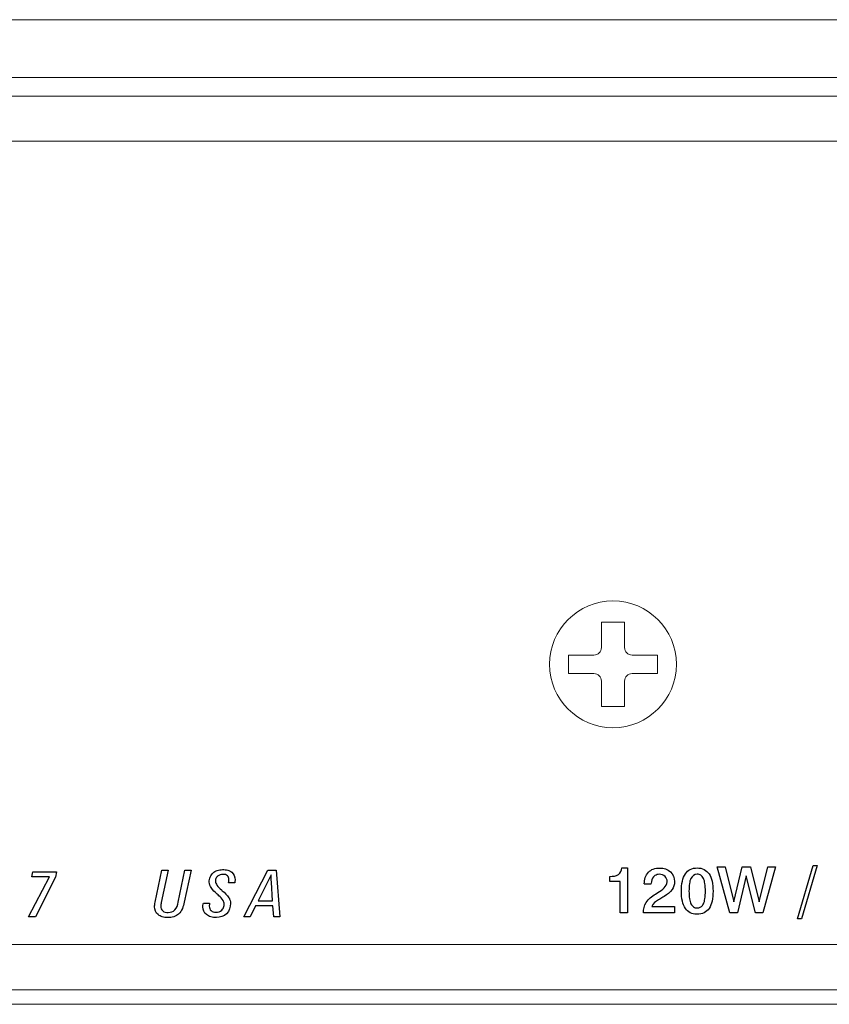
# Model space of a CAD drawing. Header units: inches. Extents: x 0 to 54.8, y -1.5 to 18.4.
# Tile 32 of 43: x 41 to 42.4, y 0 to 1.7. Entities that reach past the tile are written whole.
import ezdxf

# ---------------------------------------------------------------- set-up
doc = ezdxf.new("R2010")
doc.units = ezdxf.units.IN
doc.header["$MEASUREMENT"] = 0
doc.layers.get('0').update_dxf_attribs({"color": 8})
doc.layers.add('A', color=1, linetype='Continuous')
doc.layers.add('SCREEN', color=5, linetype='Continuous')

msp = doc.modelspace()

# ---------------------------------------------------------------- linework, layer by layer
at = {"lineweight": 5}
for points in [[(36.7988, 1.7), (36.7988, 1.7), (53.8928, 1.7), (53.8928, 1.7)], [(53.8448, 1.6), (53.8448, 1.6), (36.8468, 1.6), (36.8468, 1.6)], [(53.8448, 1.568), (53.8448, 1.568), (36.8468, 1.568), (36.8468, 1.568)], [(36.9238, 1.49), (36.9238, 1.49), (53.7678, 1.49), (53.7678, 1.49)], [(36.9238, 0.103), (36.9238, 0.103), (53.7678, 0.103), (53.7678, 0.103)], [(36.9238, 0.025), (36.9238, 0.025), (53.7678, 0.025), (53.7678, 0.025)], [(36.7988, 0), (36.7988, 0), (53.8928, 0), (53.8928, 0)]]:
    msp.add_open_spline(points, degree=3, dxfattribs=at)
at = {"layer": 'A', "lineweight": 5}
for points, knots in [([(42.1553, 0.587), (42.1553, 0.6475), (42.1063, 0.6965), (42.0458, 0.6965), (42.0458, 0.6965), (41.9854, 0.6965), (41.9363, 0.6475), (41.9363, 0.587), (41.9363, 0.587), (41.9363, 0.5265), (41.9854, 0.4775), (42.0458, 0.4775), (42.0458, 0.4775), (42.1063, 0.4775), (42.1553, 0.5265), (42.1553, 0.587)], [0, 0, 0, 0, 0.25, 0.25, 0.25, 0.25, 0.5, 0.5, 0.5, 0.5, 0.75, 0.75, 0.75, 0.75, 1, 1, 1, 1]), ([(42.0129, 0.6029), (42.0164, 0.6029), (42.0197, 0.6043), (42.0221, 0.6067), (42.0221, 0.6067), (42.0245, 0.6092), (42.0259, 0.6125), (42.0259, 0.6159)], [0, 0, 0, 0, 0.5, 0.5, 0.5, 0.5, 1, 1, 1, 1]), ([(42.0657, 0.6159), (42.0657, 0.6125), (42.0671, 0.6092), (42.0696, 0.6067), (42.0696, 0.6067), (42.072, 0.6043), (42.0753, 0.6029), (42.0788, 0.6029)], [0, 0, 0, 0, 0.5, 0.5, 0.5, 0.5, 1, 1, 1, 1]), ([(42.0259, 0.5581), (42.0259, 0.5615), (42.0245, 0.5648), (42.0221, 0.5673), (42.0221, 0.5673), (42.0197, 0.5697), (42.0164, 0.5711), (42.0129, 0.5711)], [0, 0, 0, 0, 0.5, 0.5, 0.5, 0.5, 1, 1, 1, 1]), ([(42.0788, 0.5711), (42.0753, 0.5711), (42.072, 0.5697), (42.0696, 0.5673), (42.0696, 0.5673), (42.0671, 0.5648), (42.0657, 0.5615), (42.0657, 0.5581)], [0, 0, 0, 0, 0.5, 0.5, 0.5, 0.5, 1, 1, 1, 1])]:
    msp.add_open_spline(points, degree=3, knots=knots, dxfattribs=at)
for points in [[(42.0259, 0.6159), (42.0259, 0.6159), (42.0259, 0.6597), (42.0259, 0.6597)], [(42.0259, 0.6597), (42.0259, 0.6597), (42.0657, 0.6597), (42.0657, 0.6597)], [(42.0657, 0.6597), (42.0657, 0.6597), (42.0657, 0.6159), (42.0657, 0.6159)], [(41.9691, 0.5711), (41.9691, 0.5711), (41.9691, 0.6029), (41.9691, 0.6029)], [(41.9691, 0.6029), (41.9691, 0.6029), (42.0129, 0.6029), (42.0129, 0.6029)], [(42.0788, 0.6029), (42.0788, 0.6029), (42.1226, 0.6029), (42.1226, 0.6029)], [(42.1226, 0.6029), (42.1226, 0.6029), (42.1226, 0.5711), (42.1226, 0.5711)], [(42.0129, 0.5711), (42.0129, 0.5711), (41.9691, 0.5711), (41.9691, 0.5711)], [(42.1226, 0.5711), (42.1226, 0.5711), (42.0788, 0.5711), (42.0788, 0.5711)], [(42.0259, 0.5143), (42.0259, 0.5143), (42.0259, 0.5581), (42.0259, 0.5581)], [(42.0657, 0.5581), (42.0657, 0.5581), (42.0657, 0.5143), (42.0657, 0.5143)], [(42.0657, 0.5143), (42.0657, 0.5143), (42.0259, 0.5143), (42.0259, 0.5143)]]:
    msp.add_open_spline(points, degree=3, dxfattribs=at)
at = {"layer": 'SCREEN', "linetype": 'Continuous'}
for p, q in [((42.3643, 0.1474), (42.3913, 0.2397)), ((42.3984, 0.2397), (42.3713, 0.1474)), ((42.3913, 0.2397), (42.3984, 0.2397)), ((41.042, 0.2201), (41.0439, 0.2288)), ((41.0439, 0.2288), (41.0845, 0.2288)), ((41.0845, 0.2288), (41.0826, 0.2194)), ((41.255, 0.1763), (41.2667, 0.2314)), ((41.2772, 0.2314), (41.2655, 0.1759)), ((41.2667, 0.2314), (41.2772, 0.2314)), ((41.2948, 0.1764), (41.3064, 0.2314)), ((41.317, 0.2314), (41.3053, 0.1765)), ((41.3064, 0.2314), (41.317, 0.2314)), ((41.408, 0.1511), (41.4494, 0.2314)), ((41.4552, 0.2236), (41.4327, 0.1789)), ((41.4494, 0.2314), (41.4638, 0.2314)), ((41.4638, 0.2314), (41.4703, 0.1511)), ((42.0611, 0.2354), (42.0708, 0.2354)), ((42.0708, 0.2354), (42.0708, 0.1577)), ((42.226, 0.2376), (42.2394, 0.2376)), ((42.2478, 0.1577), (42.226, 0.2376)), ((42.2394, 0.2376), (42.2546, 0.177)), ((42.2546, 0.177), (42.2691, 0.2376)), ((42.2761, 0.2216), (42.2607, 0.1577)), ((42.2691, 0.2376), (42.2832, 0.2376)), ((42.2918, 0.1577), (42.2761, 0.2216)), ((42.2832, 0.2376), (42.2981, 0.1772)), ((42.2981, 0.1772), (42.3133, 0.2376)), ((42.3266, 0.2376), (42.3046, 0.1577)), ((42.3133, 0.2376), (42.3266, 0.2376)), ((41.0361, 0.1511), (41.0727, 0.2201)), ((41.0727, 0.2201), (41.042, 0.2201)), ((41.0826, 0.2194), (41.048, 0.1511)), ((41.3925, 0.2099), (41.3819, 0.2099)), ((41.4579, 0.1789), (41.4558, 0.2109)), ((42.0401, 0.2119), (42.0401, 0.2209)), ((42.0583, 0.2119), (42.0401, 0.2119)), ((42.0583, 0.1577), (42.0583, 0.2119)), ((42.1119, 0.2075), (42.0999, 0.2075)), ((42.1191, 0.1903), (42.1235, 0.193)), ((41.3382, 0.1745), (41.3491, 0.1745)), ((41.4283, 0.1701), (41.4188, 0.1511)), ((41.4585, 0.1701), (41.4283, 0.1701)), ((41.4327, 0.1789), (41.4579, 0.1789)), ((41.4597, 0.1511), (41.4585, 0.1701)), ((42.1342, 0.1864), (42.1321, 0.1852)), ((42.0708, 0.1577), (42.0583, 0.1577)), ((42.152, 0.1577), (42.0984, 0.1577)), ((42.113, 0.1689), (42.152, 0.1689)), ((42.152, 0.1689), (42.152, 0.1577)), ((42.2607, 0.1577), (42.2478, 0.1577)), ((42.3046, 0.1577), (42.2918, 0.1577)), ((41.048, 0.1511), (41.0361, 0.1511)), ((41.4188, 0.1511), (41.408, 0.1511)), ((41.4703, 0.1511), (41.4597, 0.1511)), ((42.3713, 0.1474), (42.3643, 0.1474))]:
    msp.add_line(p, q, dxfattribs=at)
for points, knots in [([(41.3619, 0.1903), (41.3581, 0.1936), (41.352, 0.1994), (41.3475, 0.2104), (41.3494, 0.2197), (41.3543, 0.2272), (41.3622, 0.2318), (41.3714, 0.2329), (41.3802, 0.232), (41.3855, 0.2296), (41.3874, 0.228)], [0, 0, 0, 0, 0.194336, 0.322136, 0.439601, 0.547881, 0.659075, 0.783629, 0.902433, 1, 1, 1, 1]), ([(41.3819, 0.2099), (41.382, 0.2109), (41.3823, 0.2127), (41.3826, 0.2169), (41.3805, 0.2233), (41.3713, 0.2252), (41.3635, 0.2228), (41.36, 0.2178), (41.3592, 0.2153), (41.3591, 0.2143)], [0, 0, 0, 0, 0.075029, 0.14096, 0.330613, 0.538261, 0.800285, 0.923649, 1, 1, 1, 1]), ([(41.3874, 0.228), (41.391, 0.2249), (41.3932, 0.2188), (41.3929, 0.2124), (41.3926, 0.2107), (41.3925, 0.2099)], [0, 0, 0, 0, 0.73501, 0.871243, 1, 1, 1, 1]), ([(42.0401, 0.2209), (42.0453, 0.2209), (42.0561, 0.2212), (42.0606, 0.2312), (42.0611, 0.2354)], [0, 0, 0, 0, 0.552261, 1, 1, 1, 1]), ([(42.0999, 0.208), (42.0999, 0.2151), (42.103, 0.2267), (42.1156, 0.2344), (42.1292, 0.2363), (42.147, 0.2316), (42.1522, 0.2181), (42.1522, 0.2118)], [0, 0, 0, 0, 0.263458, 0.387327, 0.52702, 0.771088, 1, 1, 1, 1]), ([(42.1183, 0.2224), (42.1173, 0.2218), (42.1132, 0.2186), (42.1119, 0.2127), (42.1119, 0.2087)], [0, 0, 0, 0, 0.22315, 1, 1, 1, 1]), ([(42.1235, 0.193), (42.1306, 0.1971), (42.1428, 0.2062), (42.1366, 0.2222), (42.1269, 0.2253), (42.1206, 0.2237), (42.1183, 0.2224)], [0, 0, 0, 0, 0.467101, 0.657248, 0.855142, 1, 1, 1, 1]), ([(42.19, 0.1555), (42.1863, 0.1556), (42.1788, 0.1571), (42.1695, 0.1656), (42.1648, 0.1792), (42.1636, 0.1954), (42.1647, 0.2116), (42.1695, 0.2253), (42.1791, 0.234), (42.1871, 0.2354), (42.1912, 0.2354)], [0, 0, 0, 0, 0.101208, 0.20671, 0.332284, 0.494667, 0.65699, 0.782281, 0.887449, 1, 1, 1, 1]), ([(42.1912, 0.2246), (42.1869, 0.2243), (42.1796, 0.219), (42.1776, 0.2072), (42.1768, 0.1954), (42.1775, 0.1835), (42.1796, 0.1739), (42.1844, 0.1675), (42.1894, 0.1663), (42.1921, 0.1664), (42.1926, 0.1664)], [0, 0, 0, 0, 0.176749, 0.30691, 0.488299, 0.668353, 0.797343, 0.891455, 0.98176, 1, 1, 1, 1]), ([(42.1912, 0.2354), (42.1953, 0.2354), (42.2033, 0.2339), (42.213, 0.2252), (42.2178, 0.2115), (42.219, 0.1954), (42.2178, 0.1792), (42.213, 0.1656), (42.2034, 0.1568), (42.1949, 0.1554), (42.1904, 0.1555), (42.19, 0.1555)], [0, 0, 0, 0, 0.110281, 0.213569, 0.336386, 0.495017, 0.652839, 0.77529, 0.878598, 0.98902, 1, 1, 1, 1]), ([(42.1926, 0.1664), (42.1944, 0.1666), (42.1984, 0.1678), (42.2029, 0.1739), (42.205, 0.1835), (42.2056, 0.1953), (42.205, 0.2072), (42.2029, 0.2169), (42.1981, 0.2234), (42.1934, 0.2247), (42.1912, 0.2246)], [0, 0, 0, 0, 0.074888, 0.171544, 0.30379, 0.489036, 0.675221, 0.808816, 0.906433, 1, 1, 1, 1]), ([(41.3591, 0.2143), (41.359, 0.2137), (41.3588, 0.2106), (41.362, 0.2041), (41.367, 0.1995), (41.3704, 0.1966), (41.3708, 0.1962)], [0, 0, 0, 0, 0.087209, 0.407394, 0.91596, 1, 1, 1, 1]), ([(42.1522, 0.2118), (42.1522, 0.2068), (42.1488, 0.1959), (42.1394, 0.1894), (42.1342, 0.1864)], [0, 0, 0, 0, 0.44582, 1, 1, 1, 1]), ([(41.3708, 0.1962), (41.3751, 0.1924), (41.381, 0.1876), (41.3847, 0.1792), (41.3857, 0.1696), (41.3807, 0.154), (41.3636, 0.149), (41.3513, 0.1506), (41.3457, 0.1531), (41.3435, 0.1548)], [0, 0, 0, 0, 0.20501, 0.26532, 0.326686, 0.553409, 0.782154, 0.899925, 1, 1, 1, 1]), ([(41.3737, 0.169), (41.374, 0.1702), (41.3744, 0.1738), (41.3725, 0.1809), (41.3668, 0.186), (41.363, 0.1893), (41.3619, 0.1903)], [0, 0, 0, 0, 0.13755, 0.404837, 0.826846, 1, 1, 1, 1]), ([(42.0984, 0.158), (42.0984, 0.1642), (42.1015, 0.1782), (42.113, 0.1866), (42.1191, 0.1903)], [0, 0, 0, 0, 0.463958, 1, 1, 1, 1]), ([(41.3053, 0.1765), (41.3037, 0.1691), (41.3001, 0.1576), (41.2869, 0.1504), (41.2769, 0.1493), (41.2674, 0.1503), (41.2576, 0.1553), (41.2534, 0.1647), (41.2542, 0.1723), (41.2547, 0.1749), (41.255, 0.1763)], [0, 0, 0, 0, 0.273699, 0.386072, 0.51979, 0.629437, 0.726156, 0.90404, 0.947495, 1, 1, 1, 1]), ([(41.2655, 0.1759), (41.2653, 0.1747), (41.2649, 0.1726), (41.2644, 0.1675), (41.2672, 0.1598), (41.2783, 0.1574), (41.291, 0.1619), (41.2938, 0.1716), (41.2948, 0.1764)], [0, 0, 0, 0, 0.075249, 0.122352, 0.292631, 0.482307, 0.713668, 1, 1, 1, 1]), ([(41.3435, 0.1548), (41.3397, 0.158), (41.3367, 0.1642), (41.3375, 0.1712), (41.3379, 0.1733), (41.3382, 0.1745)], [0, 0, 0, 0, 0.70078, 0.819659, 1, 1, 1, 1]), ([(41.3491, 0.1745), (41.3489, 0.1737), (41.3486, 0.172), (41.3482, 0.1676), (41.3507, 0.1604), (41.3608, 0.1579), (41.3701, 0.161), (41.3731, 0.1666), (41.3737, 0.169)], [0, 0, 0, 0, 0.065076, 0.125469, 0.333503, 0.555489, 0.824838, 1, 1, 1, 1]), ([(42.1321, 0.1852), (42.1295, 0.1837), (42.1226, 0.1793), (42.1147, 0.1741), (42.113, 0.1689)], [0, 0, 0, 0, 0.35134, 1, 1, 1, 1])]:
    msp.add_open_spline(points, degree=3, knots=knots, dxfattribs=at)
msp.add_open_spline([(41.4557, 0.2117), (41.4555, 0.2151), (41.4552, 0.2186), (41.4552, 0.222)], degree=3, dxfattribs=at)

doc.saveas('drawing.dxf')
